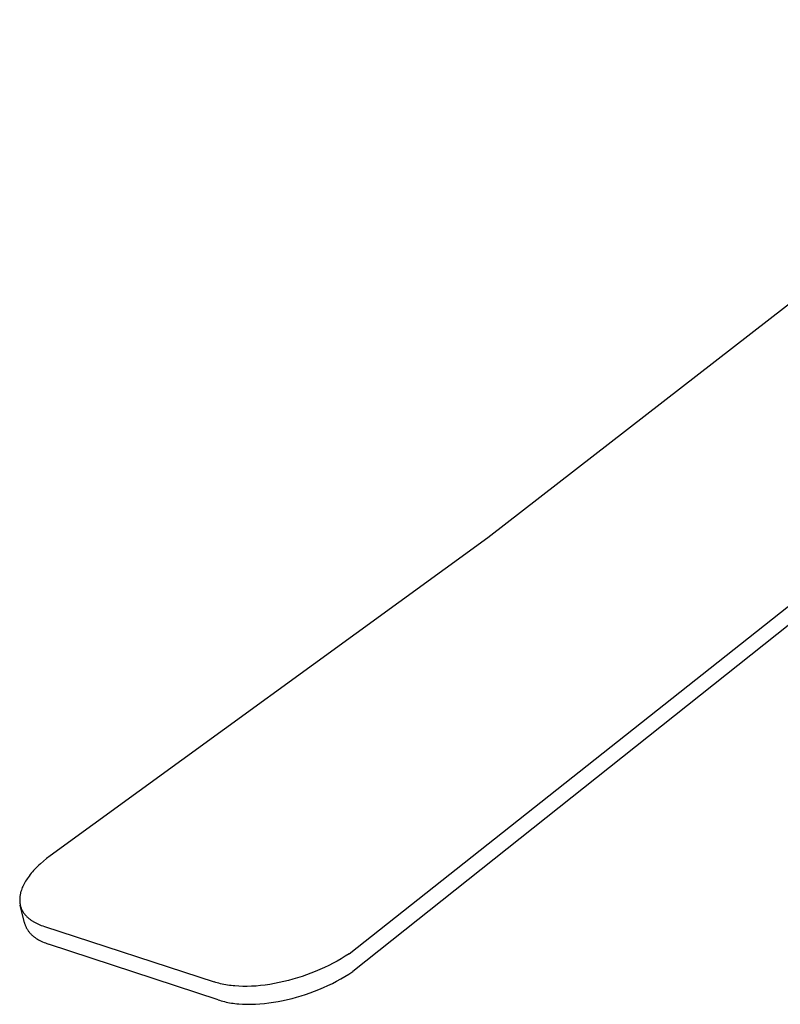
# Model space of a CAD drawing. Header units: millimetres. Extents: x 10740 to 13233, y 6351 to 7934.
# Tile 14 of 23: x 12215 to 12439, y 7160 to 7449. Entities that reach past the tile are written whole.
import ezdxf

# ---------------------------------------------------------------- set-up
doc = ezdxf.new("R2010")
doc.units = ezdxf.units.MM
doc.layers.add('Make2D$Visible$Curvas', color=7, linetype='Continuous')

msp = doc.modelspace()

# ---------------------------------------------------------------- linework, layer by layer
at = {"layer": 'Make2D$Visible$Curvas', "color": 7, "lineweight": -3, "true_color": 0xffffff}
for p, q in [((12311.93, 7174.63), (12659.18, 7449.37)), ((12659.57, 7444.88), (12312.97, 7169.37)), ((12474.34, 7391.3), (12352.78, 7296.98)), ((12352.78, 7296.98), (12223.92, 7203.44)), ((12223.92, 7203.44), (12222.92, 7202.67)), ((12220.25, 7200.3), (12219.85, 7199.9)), ((12220.66, 7200.7), (12220.25, 7200.3)), ((12221.09, 7201.1), (12220.66, 7200.7)), ((12221.98, 7201.89), (12221.09, 7201.1)), ((12222.92, 7202.67), (12221.98, 7201.89)), ((12217.77, 7197.48), (12217.47, 7197.08)), ((12218.08, 7197.89), (12217.77, 7197.48)), ((12218.4, 7198.29), (12218.08, 7197.89)), ((12218.74, 7198.7), (12218.4, 7198.29)), ((12219.1, 7199.1), (12218.74, 7198.7)), ((12219.47, 7199.5), (12219.1, 7199.1)), ((12219.85, 7199.9), (12219.47, 7199.5)), ((12215.93, 7194.44), (12215.77, 7194.07)), ((12216.11, 7194.81), (12215.93, 7194.44)), ((12216.3, 7195.19), (12216.11, 7194.81)), ((12216.51, 7195.56), (12216.3, 7195.19)), ((12216.73, 7195.94), (12216.51, 7195.56)), ((12216.96, 7196.32), (12216.73, 7195.94)), ((12217.21, 7196.7), (12216.96, 7196.32)), ((12217.47, 7197.08), (12217.21, 7196.7)), ((12215.07, 7191.54), (12215.05, 7191.36)), ((12215.09, 7191.72), (12215.07, 7191.54)), ((12215.12, 7191.89), (12215.09, 7191.72)), ((12215.15, 7192.07), (12215.12, 7191.89)), ((12215.19, 7192.25), (12215.15, 7192.07)), ((12215.23, 7192.43), (12215.19, 7192.25)), ((12215.28, 7192.61), (12215.23, 7192.43)), ((12215.33, 7192.79), (12215.28, 7192.61)), ((12215.38, 7192.97), (12215.33, 7192.79)), ((12215.43, 7193.15), (12215.38, 7192.97)), ((12215.49, 7193.33), (12215.43, 7193.15)), ((12215.63, 7193.7), (12215.49, 7193.33)), ((12215.77, 7194.07), (12215.63, 7193.7)), ((12215.01, 7190.89), (12215, 7190.74)), ((12215, 7190.74), (12215, 7190.6)), ((12215, 7190.6), (12215, 7190.45)), ((12215, 7190.45), (12215, 7190.31)), ((12215, 7190.31), (12215, 7190.16)), ((12215, 7190.16), (12215.01, 7190.02)), ((12215.02, 7191.04), (12215.01, 7190.89)), ((12215.01, 7190.02), (12215.02, 7189.88)), ((12215.03, 7191.19), (12215.02, 7191.04)), ((12215.02, 7189.88), (12215.04, 7189.73)), ((12215.05, 7191.36), (12215.03, 7191.19)), ((12215.04, 7189.73), (12215.05, 7189.59)), ((12215.05, 7189.59), (12215.07, 7189.45)), ((12215.07, 7189.45), (12215.09, 7189.31)), ((12215.09, 7189.31), (12215.12, 7189.17)), ((12215.12, 7189.17), (12215.15, 7189.04)), ((12215.15, 7189.04), (12215.18, 7188.9)), ((12216.4, 7183.75), (12215.18, 7188.9)), ((12215.18, 7188.9), (12215.23, 7188.7)), ((12215.23, 7188.7), (12215.28, 7188.51)), ((12215.28, 7188.51), (12215.34, 7188.32)), ((12215.34, 7188.32), (12215.41, 7188.13)), ((12215.41, 7188.13), (12215.48, 7187.95)), ((12215.48, 7187.95), (12215.56, 7187.76)), ((12215.56, 7187.76), (12215.64, 7187.58)), ((12215.64, 7187.58), (12215.73, 7187.4)), ((12215.73, 7187.4), (12215.83, 7187.22)), ((12215.83, 7187.22), (12215.93, 7187.05)), ((12215.93, 7187.05), (12216.03, 7186.88)), ((12216.03, 7186.88), (12216.14, 7186.7)), ((12216.14, 7186.7), (12216.26, 7186.53)), ((12216.26, 7186.53), (12216.39, 7186.37)), ((12216.39, 7186.37), (12216.51, 7186.2)), ((12216.51, 7186.2), (12216.65, 7186.04)), ((12216.65, 7186.04), (12216.77, 7185.9)), ((12216.77, 7185.9), (12216.89, 7185.77)), ((12216.89, 7185.77), (12217.01, 7185.64)), ((12217.01, 7185.64), (12217.14, 7185.51)), ((12216.4, 7183.75), (12216.45, 7183.55)), ((12216.45, 7183.55), (12216.5, 7183.36)), ((12216.5, 7183.36), (12216.56, 7183.17)), ((12216.56, 7183.17), (12216.63, 7182.98)), ((12216.63, 7182.98), (12216.7, 7182.79)), ((12216.7, 7182.79), (12216.78, 7182.61)), ((12217.14, 7185.51), (12217.28, 7185.38)), ((12217.28, 7185.38), (12217.41, 7185.25)), ((12217.41, 7185.25), (12217.56, 7185.13)), ((12217.56, 7185.13), (12217.7, 7185.01)), ((12217.7, 7185.01), (12217.85, 7184.89)), ((12217.85, 7184.89), (12218, 7184.77)), ((12218, 7184.77), (12218.16, 7184.65)), ((12218.16, 7184.65), (12218.32, 7184.54)), ((12218.32, 7184.54), (12218.48, 7184.42)), ((12218.48, 7184.42), (12218.65, 7184.31)), ((12218.65, 7184.31), (12218.82, 7184.2)), ((12218.82, 7184.2), (12218.99, 7184.1)), ((12218.99, 7184.1), (12219.35, 7183.89)), ((12219.35, 7183.89), (12219.72, 7183.69)), ((12219.72, 7183.69), (12220.11, 7183.5)), ((12220.11, 7183.5), (12220.51, 7183.31)), ((12220.51, 7183.31), (12220.93, 7183.14)), ((12220.93, 7183.14), (12221.36, 7182.97)), ((12221.36, 7182.97), (12221.8, 7182.81)), ((12221.8, 7182.81), (12222.26, 7182.66)), ((12216.78, 7182.61), (12216.86, 7182.43)), ((12216.86, 7182.43), (12216.95, 7182.24)), ((12216.95, 7182.24), (12217.05, 7182.07)), ((12217.05, 7182.07), (12217.15, 7181.89)), ((12217.15, 7181.89), (12217.25, 7181.71)), ((12217.25, 7181.71), (12217.37, 7181.54)), ((12217.37, 7181.54), (12217.49, 7181.37)), ((12217.49, 7181.37), (12217.61, 7181.2)), ((12217.61, 7181.2), (12217.74, 7181.04)), ((12217.74, 7181.04), (12217.87, 7180.87)), ((12217.87, 7180.87), (12217.99, 7180.74)), ((12217.99, 7180.74), (12218.11, 7180.6)), ((12218.11, 7180.6), (12218.24, 7180.47)), ((12218.24, 7180.47), (12218.37, 7180.34)), ((12218.37, 7180.34), (12218.5, 7180.21)), ((12218.5, 7180.21), (12218.64, 7180.08)), ((12218.64, 7180.08), (12218.78, 7179.96)), ((12218.78, 7179.96), (12218.92, 7179.84)), ((12218.92, 7179.84), (12219.07, 7179.72)), ((12222.26, 7182.66), (12272.22, 7166.34)), ((12219.07, 7179.72), (12219.22, 7179.6)), ((12219.22, 7179.6), (12219.38, 7179.48)), ((12219.38, 7179.48), (12219.54, 7179.36)), ((12219.54, 7179.36), (12219.7, 7179.25)), ((12219.7, 7179.25), (12219.87, 7179.14)), ((12219.87, 7179.14), (12220.04, 7179.03)), ((12220.04, 7179.03), (12220.21, 7178.92)), ((12220.21, 7178.92), (12220.57, 7178.71)), ((12220.57, 7178.71), (12220.94, 7178.51)), ((12220.94, 7178.51), (12221.33, 7178.32)), ((12221.33, 7178.32), (12221.73, 7178.13)), ((12221.73, 7178.13), (12222.15, 7177.96)), ((12222.15, 7177.96), (12222.58, 7177.79)), ((12222.58, 7177.79), (12223.02, 7177.63)), ((12223.02, 7177.63), (12223.47, 7177.48)), ((12273.36, 7161.08), (12223.47, 7177.48)), ((12311.93, 7174.63), (12310.8, 7173.89)), ((12305.93, 7171.16), (12304.64, 7170.54)), ((12307.2, 7171.81), (12305.93, 7171.16)), ((12308.43, 7172.48), (12307.2, 7171.81)), ((12309.63, 7173.17), (12308.43, 7172.48)), ((12310.8, 7173.89), (12309.63, 7173.17)), ((12299.37, 7168.37), (12298.06, 7167.92)), ((12300.68, 7168.86), (12299.37, 7168.37)), ((12301.98, 7169.37), (12300.68, 7168.86)), ((12303.32, 7169.94), (12301.98, 7169.37)), ((12304.64, 7170.54), (12303.32, 7169.94)), ((12310.68, 7167.91), (12311.84, 7168.63)), ((12311.84, 7168.63), (12312.97, 7169.37)), ((12272.68, 7166.19), (12272.22, 7166.34)), ((12273.14, 7166.05), (12272.68, 7166.19)), ((12273.61, 7165.92), (12273.14, 7166.05)), ((12274.1, 7165.8), (12273.61, 7165.92)), ((12274.6, 7165.69), (12274.1, 7165.8)), ((12275.1, 7165.58), (12274.6, 7165.69)), ((12275.62, 7165.48), (12275.1, 7165.58)), ((12276.14, 7165.4), (12275.62, 7165.48)), ((12276.68, 7165.32), (12276.14, 7165.4)), ((12287.23, 7165.41), (12285.88, 7165.25)), ((12288.61, 7165.61), (12287.23, 7165.41)), ((12289.99, 7165.84), (12288.61, 7165.61)), ((12291.39, 7166.12), (12289.99, 7165.84)), ((12292.73, 7166.41), (12291.39, 7166.12)), ((12294.06, 7166.74), (12292.73, 7166.41)), ((12295.4, 7167.1), (12294.06, 7166.74)), ((12296.73, 7167.5), (12295.4, 7167.1)), ((12298.06, 7167.92), (12296.73, 7167.5)), ((12305.7, 7165.27), (12306.99, 7165.9)), ((12306.99, 7165.9), (12308.25, 7166.55)), ((12308.25, 7166.55), (12309.48, 7167.22)), ((12309.48, 7167.22), (12310.68, 7167.91)), ((12277.22, 7165.25), (12276.68, 7165.32)), ((12277.77, 7165.19), (12277.22, 7165.25)), ((12278.33, 7165.14), (12277.77, 7165.19)), ((12279.48, 7165.06), (12278.33, 7165.14)), ((12280.67, 7165.02), (12279.48, 7165.06)), ((12281.93, 7165.02), (12280.67, 7165.02)), ((12283.23, 7165.06), (12281.93, 7165.02)), ((12284.54, 7165.13), (12283.23, 7165.06)), ((12285.88, 7165.25), (12284.54, 7165.13)), ((12297.81, 7162.23), (12299.13, 7162.65)), ((12299.13, 7162.65), (12300.45, 7163.11)), ((12300.45, 7163.11), (12301.75, 7163.59)), ((12301.75, 7163.59), (12303.04, 7164.1)), ((12303.04, 7164.1), (12304.38, 7164.67)), ((12304.38, 7164.67), (12305.7, 7165.27)), ((12273.36, 7161.08), (12273.81, 7160.93)), ((12273.81, 7160.93), (12274.27, 7160.79)), ((12274.27, 7160.79), (12274.75, 7160.66)), ((12274.75, 7160.66), (12275.23, 7160.54)), ((12275.23, 7160.54), (12275.72, 7160.42)), ((12275.72, 7160.42), (12276.23, 7160.32)), ((12276.23, 7160.32), (12276.74, 7160.22)), ((12276.74, 7160.22), (12277.27, 7160.13)), ((12277.27, 7160.13), (12277.8, 7160.05)), ((12277.8, 7160.05), (12278.34, 7159.98)), ((12278.34, 7159.98), (12278.9, 7159.92)), ((12278.9, 7159.92), (12279.46, 7159.87)), ((12279.46, 7159.87), (12280.6, 7159.79)), ((12280.6, 7159.79), (12281.78, 7159.75)), ((12281.78, 7159.75), (12283.05, 7159.75)), ((12283.05, 7159.75), (12284.34, 7159.79)), ((12284.34, 7159.79), (12285.65, 7159.86)), ((12285.65, 7159.86), (12286.98, 7159.98)), ((12286.98, 7159.98), (12288.34, 7160.14)), ((12288.34, 7160.14), (12289.71, 7160.33)), ((12289.71, 7160.33), (12291.09, 7160.57)), ((12291.09, 7160.57), (12292.48, 7160.84)), ((12292.48, 7160.84), (12293.82, 7161.14)), ((12293.82, 7161.14), (12295.15, 7161.47)), ((12295.15, 7161.47), (12296.48, 7161.83)), ((12296.48, 7161.83), (12297.81, 7162.23))]:
    msp.add_line(p, q, dxfattribs=at)

doc.saveas('drawing.dxf')
